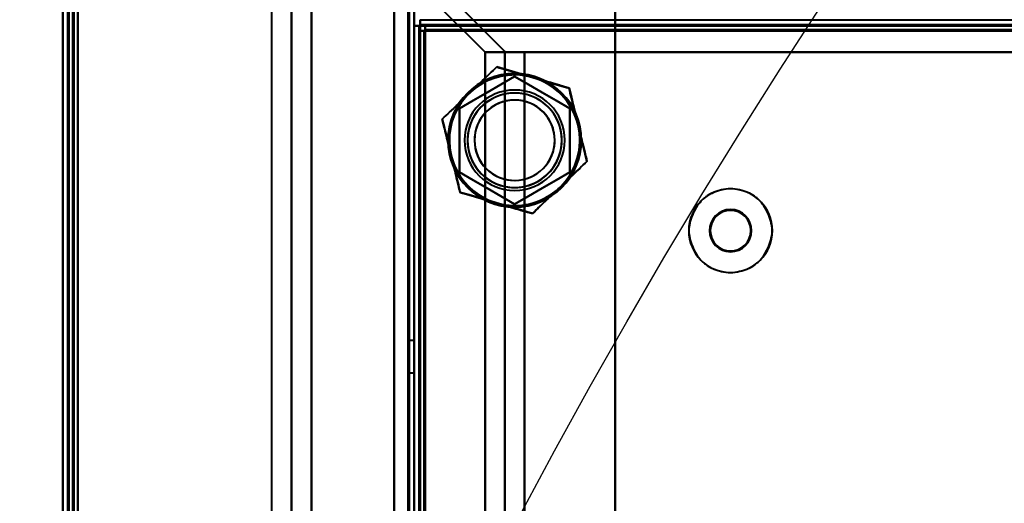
# Model space of a CAD drawing. Header units: millimetres. Extents: x -747 to 747, y -1110 to 610.
# Tile 44 of 93: x -589 to -491, y 286 to 334. Entities that reach past the tile are written whole.
import ezdxf

# ---------------------------------------------------------------- set-up
doc = ezdxf.new("R2010")
doc.units = ezdxf.units.MM
doc.layers.add('G-IMPT', color=8, linetype='Continuous', lineweight=40)

# ---------------------------------------------------------------- blocks, each defined once
blk = doc.blocks.new('NEXA 1000 CALQUES_dwg-755156-Niveau de réf_')
at = {"layer": 'G-IMPT'}
for p, q in [((-585, 369.4), (-585, -331.4)), ((-585, 369.4), (-585, -331.4)), ((-550, -330.9), (-550, 368.9)), ((-562.233, 353), (-562.233, -332)), ((-549.4, 334.4), (-550, 334.4)), ((-550, 334.4), (-549.4, 334.4)), ((-549.4, 335), (-549.4, 334.4)), ((-549.4, 334.4), (-549.4, 335)), ((548.9, 334.5), (-548.9, 334.5)), ((-548.9, 334.5), (-548.9, 333.9)), ((-548.9, 333.9), (-548.9, 334.5)), ((-549.5, 333.9), (-549.5, -330.9)), ((-548.9, 333.9), (-549.5, 333.9)), ((-549.5, 333.9), (-548.9, 333.9)), ((-542.947, 331.775), (-539.008, 331.775)), ((-539.008, 331.775), (-542.947, 331.775)), ((-539.008, 331.775), (-540.884, 331.775)), ((-540.884, 331.775), (-539.008, 331.775)), ((-550, 303.05), (-550.5, 303.05)), ((-550.5, 303.05), (-550.5, 299.85)), ((-550.5, 303.05), (-550.5, 299.85)), ((-550.5, 299.85), (-550.5, 303.05)), ((-550.5, 299.85), (-550.5, 303.05)), ((-550, 299.85), (-550, 303.05)), ((-550, 299.85), (-550, 303.05)), ((-550, 303.05), (-550, 299.85)), ((-550, 303.05), (-550, 299.85)), ((-550.5, 299.85), (-550, 299.85))]:
    blk.add_line(p, q, dxfattribs=at)
at = {"layer": 'G-IMPT', "flags": 128}
for points in [[(-585, -331.4), (-585, -156.2), (-585, 19), (-585, 194.2), (-585, 369.4)], [(-585, -331.4), (-585, -156.2), (-585, 19), (-585, 194.2), (-585, 369.4)], [(-585, 369.4), (-585, 194.2), (-585, 19), (-585, -156.2), (-585, -331.4)], [(-585, 369.4), (-585, 194.2), (-585, 19), (-585, -156.2), (-585, -331.4)], [(-585, 369.4), (-585, 194.2), (-585, 19), (-585, -156.2), (-585, -331.4)], [(-585, -331.4), (-585, -156.2), (-585, 19), (-585, 194.2), (-585, 369.4)], [(-585, -331.4), (-585, -156.2), (-585, 19), (-585, 194.2), (-585, 369.4)], [(-585, 369.4), (-585, 194.2), (-585, 19), (-585, -156.2), (-585, -331.4)], [(-584.5, 369.4), (-584.5, 194.2), (-584.5, 19), (-584.5, -156.2), (-584.5, -331.4)], [(-584.5, -331.4), (-584.5, -156.2), (-584.5, 19), (-584.5, 194.2), (-584.5, 369.4)], [(-584.5, 369.4), (-584.5, 194.2), (-584.5, 19), (-584.5, -156.2), (-584.5, -331.4)], [(-584.5, -330.9), (-584.5, -155.95), (-584.5, 19), (-584.5, 193.95), (-584.5, 368.9)], [(-584.5, -330.9), (-584.5, -155.95), (-584.5, 19), (-584.5, 193.95), (-584.5, 368.9)], [(-584.5, 368.9), (-584.5, 193.95), (-584.5, 19), (-584.5, -155.95), (-584.5, -330.9)], [(-584.5, 368.9), (-584.5, 193.95), (-584.5, 19), (-584.5, -155.95), (-584.5, -330.9)], [(-584.5, -330.9), (-584.5, -155.95), (-584.5, 19), (-584.5, 193.95), (-584.5, 368.9)], [(-584.5, 368.9), (-584.5, 193.95), (-584.5, 19), (-584.5, -155.95), (-584.5, -330.9)], [(-584.4, -331.4), (-584.4, -156.2), (-584.4, 19), (-584.4, 194.2), (-584.4, 369.4)], [(-584.4, -331.4), (-584.4, -156.2), (-584.4, 19), (-584.4, 194.2), (-584.4, 369.4)], [(-584.4, 369.4), (-584.4, 194.2), (-584.4, 19), (-584.4, -156.2), (-584.4, -331.4)], [(-584.4, -331.4), (-584.4, -156.2), (-584.4, 19), (-584.4, 194.2), (-584.4, 369.4)], [(-584.4, 369.4), (-584.4, 194.2), (-584.4, 19), (-584.4, -156.2), (-584.4, -331.4)], [(-584.4, 369.4), (-584.4, 194.2), (-584.4, 19), (-584.4, -156.2), (-584.4, -331.4)], [(-584.4, -331.4), (-584.4, -156.2), (-584.4, 19), (-584.4, 194.2), (-584.4, 369.4)], [(-584.4, 369.4), (-584.4, 194.2), (-584.4, 19), (-584.4, -156.2), (-584.4, -331.4)], [(-584, -331), (-584, -156), (-584, 19), (-584, 194), (-584, 369)], [(-584, 369), (-584, 194), (-584, 19), (-584, -156), (-584, -331)], [(-584, 368.9), (-584, 193.95), (-584, 19), (-584, -155.95), (-584, -330.9)], [(-584, -330.9), (-584, -155.95), (-584, 19), (-584, 193.95), (-584, 368.9)], [(-583.9, 368.9), (-583.9, 193.95), (-583.9, 19), (-583.9, -155.95), (-583.9, -330.9)], [(-583.9, -330.9), (-583.9, -155.95), (-583.9, 19), (-583.9, 193.95), (-583.9, 368.9)], [(-583.5, 368.9), (-583.5, 193.95), (-583.5, 19), (-583.5, -155.95), (-583.5, -330.9)], [(-583.5, -330.9), (-583.5, -155.95), (-583.5, 19), (-583.5, 193.95), (-583.5, 368.9)], [(-583.5, 368.9), (-583.5, 193.95), (-583.5, 19), (-583.5, -155.95), (-583.5, -330.9)], [(-583.5, -330.9), (-583.5, -155.95), (-583.5, 19), (-583.5, 193.95), (-583.5, 368.9)], [(-583.5, 368.9), (-583.5, 193.95), (-583.5, 19), (-583.5, -155.95), (-583.5, -330.9)], [(-583.5, -330.9), (-583.5, -155.95), (-583.5, 19), (-583.5, 193.95), (-583.5, 368.9)], [(-583.5, 368.9), (-583.5, 193.95), (-583.5, 19), (-583.5, -155.95), (-583.5, -330.9)], [(-583.5, -330.9), (-583.5, -155.95), (-583.5, 19), (-583.5, 193.95), (-583.5, 368.9)], [(-552, 368.9), (-552, 193.95), (-552, 19), (-552, -155.95), (-552, -330.9)], [(-552, -330.9), (-552, -155.95), (-552, 19), (-552, 193.95), (-552, 368.9)], [(-552, -330.9), (-552, -155.95), (-552, 19), (-552, 193.95), (-552, 368.9)], [(-552, -330.9), (-552, -155.95), (-552, 19), (-552, 193.95), (-552, 368.9)], [(-552, 368.9), (-552, 193.95), (-552, 19), (-552, -155.95), (-552, -330.9)], [(-552, 368.9), (-552, 193.95), (-552, 19), (-552, -155.95), (-552, -330.9)], [(-550.6, -330.9), (-550.6, -155.95), (-550.6, 19), (-550.6, 193.95), (-550.6, 368.9)], [(-550.6, -330.9), (-550.6, -155.95), (-550.6, 19), (-550.6, 193.95), (-550.6, 368.9)], [(-550.6, 368.9), (-550.6, 193.95), (-550.6, 19), (-550.6, -155.95), (-550.6, -330.9)], [(-550.6, -330.9), (-550.6, -155.95), (-550.6, 19), (-550.6, 193.95), (-550.6, 368.9)], [(-550.6, 368.9), (-550.6, 193.95), (-550.6, 19), (-550.6, -155.95), (-550.6, -330.9)], [(-550.6, 368.9), (-550.6, 193.95), (-550.6, 19), (-550.6, -155.95), (-550.6, -330.9)], [(-550.5, 368.9), (-550.5, 193.95), (-550.5, 19), (-550.5, -155.95), (-550.5, -330.9)], [(-550.5, -330.9), (-550.5, -155.95), (-550.5, 19), (-550.5, 193.95), (-550.5, 368.9)], [(-564.172, -332), (-564.172, -160.75), (-564.172, 10.5), (-564.172, 181.75), (-564.172, 353)], [(-564.172, 353), (-558.866, 347.694), (-553.56, 342.388), (-548.254, 337.081), (-542.947, 331.775)], [(-542.947, 331.775), (-548.254, 337.081), (-553.56, 342.388), (-558.866, 347.694), (-564.172, 353)], [(-562.203, 353), (-562.203, 181.75), (-562.203, 10.5), (-562.203, -160.75), (-562.203, -332)], [(-562.203, -332), (-562.203, -160.75), (-562.203, 10.5), (-562.203, 181.75), (-562.203, 353)], [(-540.978, 331.836), (-546.269, 337.127), (-551.56, 342.418), (-556.85, 347.709), (-562.141, 353)], [(-562.141, 353), (-556.85, 347.709), (-551.56, 342.418), (-546.269, 337.127), (-540.978, 331.836)], [(-560.233, -332), (-560.233, -160.75), (-560.233, 10.5), (-560.233, 181.75), (-560.233, 353)], [(-560.233, 353), (-560.233, 181.75), (-560.233, 10.5), (-560.233, -160.75), (-560.233, -332)], [(-552, 353), (-552, 181.9), (-552, 10.8), (-552, -160.3), (-552, -331.4)], [(-552, -331.4), (-552, -160.3), (-552, 10.8), (-552, 181.9), (-552, 353)], [(-530, 346), (-530, 178.25), (-530, 10.5), (-530, -157.25), (-530, -325)], [(-530, -325), (-530, -157.25), (-530, 10.5), (-530, 178.25), (-530, 346)], [(-550, 337), (-550, 336.35), (-550, 335.7), (-550, 335.05), (-550, 334.4)], [(-550, -330.9), (-550, -163.925), (-550, 3.05), (-550, 170.025), (-550, 337)], [(-550, 334.4), (-550, 335.05), (-550, 335.7), (-550, 336.35), (-550, 337)], [(-550, 337), (-550, 170.025), (-550, 3.05), (-550, -163.925), (-550, -330.9)], [(-530, 334.4), (-530, 335.05), (-530, 335.7), (-530, 336.35), (-530, 337)], [(-530, 337), (-530, 336.35), (-530, 335.7), (-530, 335.05), (-530, 334.4)], [(-550, -330.9), (-550, -164.575), (-550, 1.75), (-550, 168.075), (-550, 334.4)], [(-550, 334.4), (-550, 167.95), (-550, 1.5), (-550, -164.95), (-550, -331.4)], [(-550, 334.4), (-549.875, 334.4), (-549.75, 334.4), (-549.625, 334.4), (-549.5, 334.4)], [(-550, -331.4), (-550, -164.95), (-550, 1.5), (-550, 167.95), (-550, 334.4)], [(-549.5, 334.4), (-549.625, 334.4), (-549.75, 334.4), (-549.875, 334.4), (-550, 334.4)], [(-550, 334.4), (-550, 168.075), (-550, 1.75), (-550, -164.575), (-550, -330.9)], [(-550, 334.4), (-550, 168.075), (-550, 1.75), (-550, -164.575), (-550, -330.9)], [(-550, -330.9), (-550, -164.575), (-550, 1.75), (-550, 168.075), (-550, 334.4)], [(-549.5, -331.4), (-549.5, -164.95), (-549.5, 1.5), (-549.5, 167.95), (-549.5, 334.4)], [(-549.5, 334.4), (-549.5, 334.275), (-549.5, 334.15), (-549.5, 334.025), (-549.5, 333.9)], [(-549.5, 334.4), (-549.488, 334.4), (-549.475, 334.4), (-549.463, 334.4), (-549.45, 334.4)], [(-549.5, 333.9), (-549.5, 334.025), (-549.5, 334.15), (-549.5, 334.275), (-549.5, 334.4)], [(-549.45, 334.4), (-549.438, 334.4), (-549.425, 334.4), (-549.413, 334.4), (-549.4, 334.4)], [(-549.4, 334.5), (-549.4, 334.625), (-549.4, 334.75), (-549.4, 334.875), (-549.4, 335)], [(-549.4, 335), (-274.7, 335), (0, 335), (274.7, 335), (549.4, 335)], [(-549.4, 335), (-549.4, 334.875), (-549.4, 334.75), (-549.4, 334.625), (-549.4, 334.5)], [(-548.9, 334.5), (-549.025, 334.5), (-549.15, 334.5), (-549.275, 334.5), (-549.4, 334.5)], [(-549.4, 334.5), (-274.7, 334.5), (0, 334.5), (274.7, 334.5), (549.4, 334.5)], [(-549.4, 334.45), (-549.4, 334.462), (-549.4, 334.475), (-549.4, 334.487), (-549.4, 334.5)], [(-549.4, 334.5), (-549.275, 334.5), (-549.15, 334.5), (-549.025, 334.5), (-548.9, 334.5)], [(-549.4, 334.4), (-549.4, 334.412), (-549.4, 334.425), (-549.4, 334.437), (-549.4, 334.45)], [(-549.4, -331.4), (-549.4, -164.95), (-549.4, 1.5), (-549.4, 167.95), (-549.4, 334.4)], [(-549.4, 334.4), (-544.55, 334.4), (-539.7, 334.4), (-534.85, 334.4), (-530, 334.4)], [(-549.4, 334.4), (-549.4, 167.95), (-549.4, 1.5), (-549.4, -164.95), (-549.4, -331.4)], [(549.4, 334.4), (274.7, 334.4), (0, 334.4), (-274.7, 334.4), (-549.4, 334.4)], [(-530, 334.4), (-534.85, 334.4), (-539.7, 334.4), (-544.55, 334.4), (-549.4, 334.4)], [(-549.4, 334.4), (-549.4, 167.95), (-549.4, 1.5), (-549.4, -164.95), (-549.4, -331.4)], [(-548.9, 334.5), (-548.9, 334.375), (-548.9, 334.25), (-548.9, 334.125), (-548.9, 334)], [(-548.9, 334), (-548.9, 334.125), (-548.9, 334.25), (-548.9, 334.375), (-548.9, 334.5)], [(-548.9, 334.5), (-274.45, 334.5), (0, 334.5), (274.45, 334.5), (548.9, 334.5)], [(548.9, 334.5), (274.45, 334.5), (0, 334.5), (-274.45, 334.5), (-548.9, 334.5)], [(-548.9, 334.5), (-274.45, 334.5), (0, 334.5), (274.45, 334.5), (548.9, 334.5)], [(548.9, 334.5), (274.45, 334.5), (0, 334.5), (-274.45, 334.5), (-548.9, 334.5)], [(548.9, 334.5), (274.45, 334.5), (0, 334.5), (-274.45, 334.5), (-548.9, 334.5)], [(-548.9, 334.5), (-274.45, 334.5), (0, 334.5), (274.45, 334.5), (548.9, 334.5)], [(-530, 334.4), (-530, 169.55), (-530, 4.7), (-530, -160.15), (-530, -325)], [(-435.434, 334.4), (-459.076, 334.4), (-482.717, 334.4), (-506.359, 334.4), (-530, 334.4)], [(-530, 334.4), (-506.359, 334.4), (-482.717, 334.4), (-459.076, 334.4), (-435.434, 334.4)], [(-530, -325), (-530, -160.15), (-530, 4.7), (-530, 169.55), (-530, 334.4)], [(-549, 333.9), (-549.125, 333.9), (-549.25, 333.9), (-549.375, 333.9), (-549.5, 333.9)], [(-549.5, -330.9), (-549.5, -164.7), (-549.5, 1.5), (-549.5, 167.7), (-549.5, 333.9)], [(-549.5, 333.9), (-549.375, 333.9), (-549.25, 333.9), (-549.125, 333.9), (-549, 333.9)], [(-549.5, 333.9), (-549.5, 167.7), (-549.5, 1.5), (-549.5, -164.7), (-549.5, -330.9)], [(-549.5, -330.9), (-549.5, -164.7), (-549.5, 1.5), (-549.5, 167.7), (-549.5, 333.9)], [(-549.5, 333.9), (-549.5, 167.7), (-549.5, 1.5), (-549.5, -164.7), (-549.5, -330.9)], [(-549.5, 333.9), (-549.5, 167.7), (-549.5, 1.5), (-549.5, -164.7), (-549.5, -330.9)], [(-549.5, -330.9), (-549.5, -164.7), (-549.5, 1.5), (-549.5, 167.7), (-549.5, 333.9)], [(549, 334), (274.5, 334), (0, 334), (-274.5, 334), (-549, 334)], [(-549, 334), (-548.988, 334), (-548.975, 334), (-548.963, 334), (-548.95, 334)], [(-549, 333.95), (-549, 333.962), (-549, 333.975), (-549, 333.987), (-549, 334)], [(-549, 334), (-549, 167.75), (-549, 1.5), (-549, -164.75), (-549, -331)], [(-549, 334), (-274.5, 334), (0, 334), (274.5, 334), (549, 334)], [(-549, -331), (-549, -164.75), (-549, 1.5), (-549, 167.75), (-549, 334)], [(-549, 333.9), (-549, 333.912), (-549, 333.925), (-549, 333.937), (-549, 333.95)], [(-548.95, 333.9), (-548.963, 333.9), (-548.975, 333.9), (-548.988, 333.9), (-549, 333.9)], [(-549, 333.9), (-549, 167.7), (-549, 1.5), (-549, -164.7), (-549, -330.9)], [(-549, -330.9), (-549, -164.7), (-549, 1.5), (-549, 167.7), (-549, 333.9)], [(-548.95, 334), (-548.938, 334), (-548.925, 334), (-548.913, 334), (-548.9, 334)], [(-548.9, 333.9), (-548.913, 333.9), (-548.925, 333.9), (-548.938, 333.9), (-548.95, 333.9)], [(-548.9, 334), (-548.9, 333.987), (-548.9, 333.975), (-548.9, 333.962), (-548.9, 333.95)], [(548.9, 334), (274.45, 334), (0, 334), (-274.45, 334), (-548.9, 334)], [(-548.9, 334), (-274.45, 334), (0, 334), (274.45, 334), (548.9, 334)], [(-548.9, 333.95), (-548.9, 333.937), (-548.9, 333.925), (-548.9, 333.912), (-548.9, 333.9)], [(-548.9, -330.9), (-548.9, -164.7), (-548.9, 1.5), (-548.9, 167.7), (-548.9, 333.9)], [(-548.9, 333.9), (-274.45, 333.9), (0, 333.9), (274.45, 333.9), (548.9, 333.9)], [(548.9, 333.9), (274.45, 333.9), (0, 333.9), (-274.45, 333.9), (-548.9, 333.9)], [(-548.9, 333.9), (-548.9, 167.7), (-548.9, 1.5), (-548.9, -164.7), (-548.9, -330.9)], [(-542.947, 331.775), (-542.947, 171.138), (-542.947, 10.5), (-542.947, -150.138), (-542.947, -310.775)], [(-542.947, -310.775), (-542.947, -150.138), (-542.947, 10.5), (-542.947, 171.138), (-542.947, 331.775)], [(-542.947, 331.775), (-542.431, 331.775), (-541.915, 331.775), (-541.4, 331.775), (-540.884, 331.775)], [(-540.884, 331.775), (-541.4, 331.775), (-541.915, 331.775), (-542.431, 331.775), (-542.947, 331.775)], [(-540.978, -310.836), (-540.978, -150.168), (-540.978, 10.5), (-540.978, 171.168), (-540.978, 331.836)], [(-540.978, 331.836), (-540.978, 171.168), (-540.978, 10.5), (-540.978, -150.168), (-540.978, -310.836)], [(-539.008, -310.775), (-539.008, -150.138), (-539.008, 10.5), (-539.008, 171.138), (-539.008, 331.775)], [(-539.008, 331.775), (-510.863, 331.775), (-482.717, 331.775), (-454.572, 331.775), (-426.426, 331.775)], [(-426.426, 331.775), (-454.572, 331.775), (-482.717, 331.775), (-510.863, 331.775), (-539.008, 331.775)], [(-539.008, 331.775), (-539.008, 171.138), (-539.008, 10.5), (-539.008, -150.138), (-539.008, -310.775)], [(-539.008, 331.775), (-539.008, 171.138), (-539.008, 10.5), (-539.008, -150.138), (-539.008, -310.775)], [(-539.008, -310.775), (-539.008, -150.138), (-539.008, 10.5), (-539.008, 171.138), (-539.008, 331.775)], [(-426.426, 331.775), (-454.572, 331.775), (-482.717, 331.775), (-510.863, 331.775), (-539.008, 331.775)], [(-539.008, 331.775), (-510.863, 331.775), (-482.717, 331.775), (-454.572, 331.775), (-426.426, 331.775)], [(-541.779, 330.292), (-542.457, 329.643), (-543.135, 328.995), (-543.813, 328.347), (-544.492, 327.698)], [(-544.492, 327.698), (-543.813, 328.347), (-543.135, 328.995), (-542.457, 329.643), (-541.779, 330.292)], [(-538.177, 329.239), (-539.077, 329.502), (-539.978, 329.765), (-540.878, 330.029), (-541.779, 330.292)], [(-541.779, 330.292), (-540.878, 330.029), (-539.978, 329.765), (-539.077, 329.502), (-538.177, 329.239)], [(-545.5, 326.175), (-544.125, 326.969), (-542.75, 327.763), (-541.375, 328.557), (-540, 329.351)], [(-540, 329.351), (-541.375, 328.557), (-542.75, 327.763), (-544.125, 326.969), (-545.5, 326.175)], [(-545.5, 326.175), (-544.125, 326.969), (-542.75, 327.763), (-541.375, 328.557), (-540, 329.351)], [(-540, 329.351), (-541.375, 328.557), (-542.75, 327.763), (-544.125, 326.969), (-545.5, 326.175)], [(-540, 329.351), (-538.625, 328.557), (-537.25, 327.763), (-535.875, 326.969), (-534.5, 326.175)], [(-534.5, 326.175), (-535.875, 326.969), (-537.25, 327.763), (-538.625, 328.557), (-540, 329.351)], [(-540, 329.351), (-538.625, 328.557), (-537.25, 327.763), (-535.875, 326.969), (-534.5, 326.175)], [(-534.5, 326.175), (-535.875, 326.969), (-537.25, 327.763), (-538.625, 328.557), (-540, 329.351)], [(-534.575, 328.186), (-535.475, 328.45), (-536.376, 328.713), (-537.276, 328.976), (-538.177, 329.239)], [(-538.177, 329.239), (-537.276, 328.976), (-536.376, 328.713), (-535.475, 328.45), (-534.575, 328.186)], [(-544.492, 327.698), (-545.17, 327.05), (-545.848, 326.402), (-546.526, 325.754), (-547.204, 325.105)], [(-547.204, 325.105), (-546.526, 325.754), (-545.848, 326.402), (-545.17, 327.05), (-544.492, 327.698)], [(-533.685, 324.541), (-533.908, 325.452), (-534.13, 326.364), (-534.352, 327.275), (-534.575, 328.186)], [(-534.575, 328.186), (-534.352, 327.275), (-534.13, 326.364), (-533.908, 325.452), (-533.685, 324.541)], [(-545.5, 319.825), (-545.5, 321.412), (-545.5, 323), (-545.5, 324.588), (-545.5, 326.175)], [(-545.5, 326.175), (-545.5, 324.588), (-545.5, 323), (-545.5, 321.412), (-545.5, 319.825)], [(-545.5, 319.825), (-545.5, 321.412), (-545.5, 323), (-545.5, 324.588), (-545.5, 326.175)], [(-545.5, 326.175), (-545.5, 324.588), (-545.5, 323), (-545.5, 321.412), (-545.5, 319.825)], [(-534.5, 326.175), (-534.5, 324.588), (-534.5, 323), (-534.5, 321.412), (-534.5, 319.825)], [(-534.5, 319.825), (-534.5, 321.412), (-534.5, 323), (-534.5, 324.588), (-534.5, 326.175)], [(-534.5, 326.175), (-534.5, 324.588), (-534.5, 323), (-534.5, 321.412), (-534.5, 319.825)], [(-534.5, 319.825), (-534.5, 321.412), (-534.5, 323), (-534.5, 324.588), (-534.5, 326.175)], [(-547.204, 325.105), (-546.982, 324.194), (-546.76, 323.282), (-546.537, 322.371), (-546.315, 321.459)], [(-546.315, 321.459), (-546.537, 322.371), (-546.76, 323.282), (-546.982, 324.194), (-547.204, 325.105)], [(-532.796, 320.895), (-533.018, 321.806), (-533.24, 322.718), (-533.463, 323.629), (-533.685, 324.541)], [(-533.685, 324.541), (-533.463, 323.629), (-533.24, 322.718), (-533.018, 321.806), (-532.796, 320.895)], [(-546.315, 321.459), (-546.092, 320.548), (-545.87, 319.636), (-545.648, 318.725), (-545.425, 317.814)], [(-545.425, 317.814), (-545.648, 318.725), (-545.87, 319.636), (-546.092, 320.548), (-546.315, 321.459)], [(-535.508, 318.302), (-534.83, 318.95), (-534.152, 319.598), (-533.474, 320.246), (-532.796, 320.895)], [(-532.796, 320.895), (-533.474, 320.246), (-534.152, 319.598), (-534.83, 318.95), (-535.508, 318.302)], [(-540, 316.649), (-541.375, 317.443), (-542.75, 318.237), (-544.125, 319.031), (-545.5, 319.825)], [(-545.5, 319.825), (-544.125, 319.031), (-542.75, 318.237), (-541.375, 317.443), (-540, 316.649)], [(-540, 316.649), (-541.375, 317.443), (-542.75, 318.237), (-544.125, 319.031), (-545.5, 319.825)], [(-545.5, 319.825), (-544.125, 319.031), (-542.75, 318.237), (-541.375, 317.443), (-540, 316.649)], [(-534.5, 319.825), (-535.875, 319.031), (-537.25, 318.237), (-538.625, 317.443), (-540, 316.649)], [(-534.5, 319.825), (-535.875, 319.031), (-537.25, 318.237), (-538.625, 317.443), (-540, 316.649)], [(-540, 316.649), (-538.625, 317.443), (-537.25, 318.237), (-535.875, 319.031), (-534.5, 319.825)], [(-540, 316.649), (-538.625, 317.443), (-537.25, 318.237), (-535.875, 319.031), (-534.5, 319.825)], [(-545.425, 317.814), (-544.525, 317.55), (-543.624, 317.287), (-542.724, 317.024), (-541.823, 316.761)], [(-541.823, 316.761), (-542.724, 317.024), (-543.624, 317.287), (-544.525, 317.55), (-545.425, 317.814)], [(-538.221, 315.708), (-537.543, 316.357), (-536.865, 317.005), (-536.187, 317.653), (-535.508, 318.302)], [(-535.508, 318.302), (-536.187, 317.653), (-536.865, 317.005), (-537.543, 316.357), (-538.221, 315.708)], [(-541.823, 316.761), (-540.923, 316.498), (-540.022, 316.235), (-539.122, 315.971), (-538.221, 315.708)], [(-538.221, 315.708), (-539.122, 315.971), (-540.022, 316.235), (-540.923, 316.498), (-541.823, 316.761)]]:
    blk.add_lwpolyline(points, dxfattribs=at)
at = {"layer": 'G-IMPT'}
for centre, radius, start, end in [((-540, 323), 6.65, 0, 180), ((-540, 323), 6.65, 90, 270), ((-540, 323), 6.65, 90, 270), ((-540, 323), 6.65, 90, 270), ((-540, 323), 6.5, 73.71061, 253.71061), ((-540, 323), 6.5, 73.71061, 253.71061), ((-540, 323), 6.5, 73.71061, 133.71061), ((-540, 323), 6.5, 73.71061, 133.71061), ((-540, 323), 6.5, 73.71061, 133.71061), ((-540, 323), 6.5, 73.71061, 133.71061), ((-540, 323), 6.65, 270, 90), ((-540, 323), 6.65, 270, 90), ((-540, 323), 6.65, 0, 90), ((-540, 323), 6.5, 253.71061, 73.71061), ((-540, 323), 6.5, 253.71061, 73.71061), ((-540, 323), 6.5, 13.71061, 73.71061), ((-540, 323), 6.5, 13.71061, 73.71061), ((-540, 323), 6.5, 13.71061, 73.71061), ((-540, 323), 6.5, 13.71061, 73.71061), ((-540, 323), 6.5, 133.71061, 193.71061), ((-540, 323), 6.5, 133.71061, 193.71061), ((-540, 323), 6.5, 133.71061, 193.71061), ((-540, 323), 6.5, 133.71061, 193.71061), ((-540, 323), 5, 0, 180), ((-540, 323), 5, 360, 180), ((-540, 323), 5, 360, 180), ((-540, 323), 5, 0, 180), ((-540, 323), 4.7, 30, 210), ((-540, 323), 4.7, 360, 180), ((-540, 323), 4.7, 30, 120), ((-540, 323), 4.7, 300, 120), ((-540, 323), 4.7, 120, 210), ((-540, 323), 4.7, 120, 300), ((-540, 323), 4, 360, 180), ((-540, 323), 4, 343.71061, 163.71061), ((-540, 323), 4, 0, 163.71061), ((-540, 323), 4, 343.71061, 163.71061), ((-540, 323), 4.7, 210, 30), ((-540, 323), 4.7, 0, 30), ((-540, 323), 6.5, 313.71061, 13.71061), ((-540, 323), 6.5, 313.71061, 13.71061), ((-540, 323), 6.5, 313.71061, 13.71061), ((-540, 323), 6.5, 313.71061, 13.71061), ((-540, 323), 4, 163.71061, 343.71061), ((-540, 323), 4, 163.71061, 343.71061), ((-540, 323), 4, 163.71061, 343.71061), ((-540, 323), 6.65, 180, 360), ((-540, 323), 5, 180, 360), ((-540, 323), 5, 180, 0), ((-540, 323), 5, 180, 0), ((-540, 323), 5, 180, 0), ((-540, 323), 4.7, 180, 360), ((-540, 323), 4.7, 210, 0), ((-540, 323), 4, 180, 0), ((-540, 323), 6.65, 270, 0), ((-540, 323), 4, 343.71061, 0), ((-540, 323), 6.5, 193.71061, 253.71061), ((-540, 323), 6.5, 193.71061, 253.71061), ((-540, 323), 6.5, 193.71061, 253.71061), ((-540, 323), 6.5, 193.71061, 253.71061), ((-540, 323), 6.5, 253.71061, 313.71061), ((-540, 323), 6.5, 253.71061, 313.71061), ((-540, 323), 6.5, 253.71061, 313.71061), ((-540, 323), 6.5, 253.71061, 313.71061), ((-518.5, 314), 4.165, 90, 270), ((-518.5, 314), 4.165, 90, 270), ((-518.5, 314), 4.165, 90, 270), ((-518.5, 314), 4.165, 270, 90), ((-518.5, 314), 4.165, 270, 90), ((-518.5, 314), 4.165, 270, 90), ((-518.5, 314), 2.1, 0, 180), ((-518.5, 314), 2.1, 90, 180), ((-518.5, 314), 2.1, 90, 270), ((-518.5, 314), 2.02, 0, 180), ((-518.5, 314), 2.1, 0, 90), ((-518.5, 314), 2.1, 270, 90), ((-518.5, 314), 2.1, 180, 0), ((-518.5, 314), 2.1, 180, 270), ((-518.5, 314), 2.02, 180, 360), ((-518.5, 314), 2.1, 270, 0)]:
    blk.add_arc(centre, radius, start, end, dxfattribs=at)
for points in [[(-540.884, 331.775), (-540.904, 331.785), (-540.941, 331.805), (-540.967, 331.826), (-540.978, 331.836)], [(-540.978, 331.836), (-540.967, 331.826), (-540.941, 331.805), (-540.904, 331.785), (-540.884, 331.775)], [(-541.779, 330.292), (-542.277, 329.816), (-543.201, 328.932), (-544.06, 328.111), (-544.492, 327.698)], [(-538.177, 329.239), (-538.75, 329.407), (-539.89, 329.74), (-541.118, 330.098), (-541.779, 330.292)], [(-534.575, 328.186), (-535.236, 328.38), (-536.463, 328.738), (-537.604, 329.072), (-538.177, 329.239)], [(-544.492, 327.698), (-544.923, 327.286), (-545.782, 326.465), (-546.706, 325.581), (-547.204, 325.105)], [(-533.685, 324.541), (-533.827, 325.121), (-534.108, 326.275), (-534.411, 327.517), (-534.575, 328.186)], [(-547.204, 325.105), (-547.041, 324.436), (-546.738, 323.194), (-546.456, 322.039), (-546.315, 321.459)], [(-532.796, 320.895), (-532.959, 321.564), (-533.262, 322.806), (-533.544, 323.961), (-533.685, 324.541)], [(-546.315, 321.459), (-546.173, 320.879), (-545.892, 319.725), (-545.589, 318.483), (-545.425, 317.814)], [(-535.508, 318.302), (-535.077, 318.714), (-534.218, 319.535), (-533.294, 320.419), (-532.796, 320.895)], [(-545.425, 317.814), (-544.764, 317.62), (-543.537, 317.262), (-542.396, 316.928), (-541.823, 316.761)], [(-538.221, 315.708), (-537.723, 316.184), (-536.799, 317.068), (-535.94, 317.889), (-535.508, 318.302)], [(-541.823, 316.761), (-541.25, 316.593), (-540.11, 316.26), (-538.882, 315.902), (-538.221, 315.708)]]:
    blk.add_open_spline(points, degree=3, dxfattribs=at)
for points, knots in [([(-544.492, 327.698), (-544.054, 328.115), (-543.413, 328.721), (-542.511, 329.588), (-542.031, 330.052), (-541.779, 330.292)], [0, 0, 0, 0, 0.5, 0.75, 1, 1, 1, 1]), ([(-541.779, 330.292), (-541.445, 330.195), (-540.806, 330.004), (-539.605, 329.65), (-538.757, 329.407), (-538.177, 329.239)], [0, 0, 0, 0, 0.25, 0.5, 1, 1, 1, 1]), ([(-538.177, 329.239), (-537.598, 329.068), (-536.752, 328.817), (-535.55, 328.468), (-534.909, 328.285), (-534.575, 328.186)], [0, 0, 0, 0, 0.5, 0.75, 1, 1, 1, 1]), ([(-547.204, 325.105), (-546.953, 325.347), (-546.469, 325.804), (-545.562, 326.667), (-544.927, 327.28), (-544.492, 327.698)], [0, 0, 0, 0, 0.25, 0.5, 1, 1, 1, 1]), ([(-534.575, 328.186), (-534.491, 327.849), (-534.337, 327.2), (-534.043, 325.983), (-533.83, 325.127), (-533.685, 324.541)], [0, 0, 0, 0, 0.25, 0.5, 1, 1, 1, 1]), ([(-546.315, 321.459), (-546.456, 322.046), (-546.661, 322.905), (-546.961, 324.12), (-547.123, 324.767), (-547.204, 325.105)], [0, 0, 0, 0, 0.5, 0.75, 1, 1, 1, 1]), ([(-533.685, 324.541), (-533.544, 323.954), (-533.339, 323.095), (-533.039, 321.88), (-532.877, 321.233), (-532.796, 320.895)], [0, 0, 0, 0, 0.5, 0.75, 1, 1, 1, 1]), ([(-545.425, 317.814), (-545.509, 318.151), (-545.663, 318.8), (-545.957, 320.017), (-546.17, 320.873), (-546.315, 321.459)], [0, 0, 0, 0, 0.25, 0.5, 1, 1, 1, 1]), ([(-532.796, 320.895), (-533.047, 320.653), (-533.531, 320.196), (-534.438, 319.333), (-535.073, 318.72), (-535.508, 318.302)], [0, 0, 0, 0, 0.25, 0.5, 1, 1, 1, 1]), ([(-541.823, 316.761), (-542.402, 316.932), (-543.248, 317.183), (-544.45, 317.532), (-545.091, 317.715), (-545.425, 317.814)], [0, 0, 0, 0, 0.5, 0.75, 1, 1, 1, 1]), ([(-535.508, 318.302), (-535.946, 317.885), (-536.587, 317.279), (-537.489, 316.412), (-537.969, 315.948), (-538.221, 315.708)], [0, 0, 0, 0, 0.5, 0.75, 1, 1, 1, 1]), ([(-518.5, 318.165), (-518.82, 318.151), (-519.424, 318.071), (-520.218, 317.813), (-520.784, 317.497), (-521.131, 317.228), (-521.315, 317.061), (-521.576, 316.8), (-521.936, 316.319), (-522.326, 315.549), (-522.543, 314.881), (-522.636, 314.365), (-522.661, 314.004), (-522.636, 313.642), (-522.543, 313.123), (-522.326, 312.449), (-521.937, 311.671), (-521.577, 311.187), (-521.316, 310.926), (-521.131, 310.759), (-520.785, 310.49), (-520.219, 310.176), (-519.425, 309.923), (-518.82, 309.847), (-518.5, 309.835)], [0, 0, 0, 0, 0.0625, 0.125, 0.1875, 0.21875, 0.234375, 0.25, 0.3125, 0.375, 0.4375, 0.46875, 0.5, 0.53125, 0.5625, 0.625, 0.6875, 0.75, 0.765625, 0.78125, 0.8125, 0.875, 0.9375, 1, 1, 1, 1]), ([(-518.5, 309.835), (-518.18, 309.849), (-517.576, 309.929), (-516.782, 310.187), (-516.216, 310.503), (-515.869, 310.772), (-515.685, 310.939), (-515.424, 311.2), (-515.064, 311.681), (-514.674, 312.451), (-514.457, 313.119), (-514.364, 313.635), (-514.339, 313.996), (-514.364, 314.358), (-514.457, 314.877), (-514.674, 315.551), (-515.063, 316.329), (-515.423, 316.813), (-515.684, 317.074), (-515.869, 317.241), (-516.215, 317.51), (-516.781, 317.824), (-517.575, 318.077), (-518.18, 318.153), (-518.5, 318.165)], [0, 0, 0, 0, 0.0625, 0.125, 0.1875, 0.21875, 0.234375, 0.25, 0.3125, 0.375, 0.4375, 0.46875, 0.5, 0.53125, 0.5625, 0.625, 0.6875, 0.75, 0.765625, 0.78125, 0.8125, 0.875, 0.9375, 1, 1, 1, 1]), ([(-538.221, 315.708), (-538.555, 315.805), (-539.194, 315.996), (-540.395, 316.35), (-541.243, 316.593), (-541.823, 316.761)], [0, 0, 0, 0, 0.25, 0.5, 1, 1, 1, 1])]:
    blk.add_open_spline(points, degree=3, knots=knots, dxfattribs=at)

msp = doc.modelspace()

# ---------------------------------------------------------------- linework, layer by layer
at = {"color": 94, "lineweight": 30}
msp.add_circle((0, 0.5), 609.6, dxfattribs=at)

# ---------------------------------------------------------------- block references
at = {"layer": 'G-IMPT'}
msp.add_blockref('NEXA 1000 CALQUES_dwg-755156-Niveau de réf_', (0, -1), dxfattribs=at)

doc.saveas('drawing.dxf')
